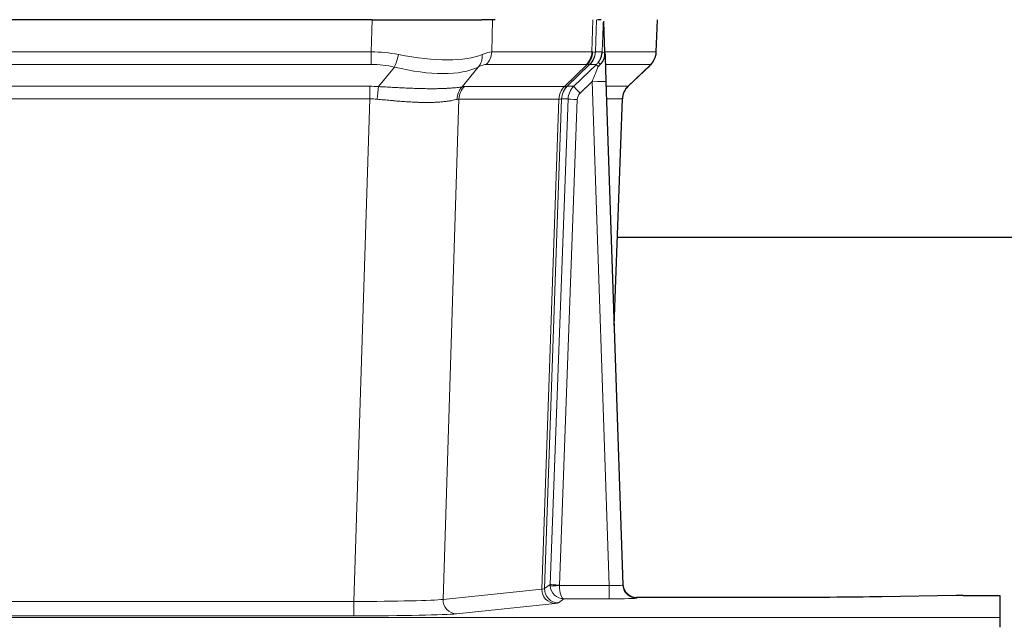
# Model space of a CAD drawing. Header units: inches. Extents: x 0 to 20790, y -12 to 14700.
# Tile 118 of 256: x 3376 to 3590, y 11699 to 11830. Entities that reach past the tile are written whole.
import ezdxf

# ---------------------------------------------------------------- set-up
doc = ezdxf.new("R2010")
doc.units = ezdxf.units.IN
doc.layers.add('1', color=7, linetype='Continuous', true_color=0xffffff)

msp = doc.modelspace()

# ---------------------------------------------------------------- linework, layer by layer
at = {"layer": '1', "color": 2, "linetype": 'Continuous', "lineweight": 25}
for p, q in [((3452.567, 11829.987), (3237.344, 11829.987)), ((3452.567, 11829.987), (3476.426, 11829.987)), ((3479.321, 11829.987), (3476.426, 11829.987)), ((3502.36, 11829.987), (3501.575, 11829.987)), ((3503.167, 11822.826), (3502.94, 11829.556)), ((3514.305, 11822.977), (3514.553, 11829.987)), ((3503.169, 11822.776), (3503.167, 11822.826)), ((3508.155, 11815.463), (3512.892, 11819.972)), ((3503.376, 11816.509), (3507.065, 11707.132)), ((3505.164, 11763.484), (3506.944, 11812.758)), ((3674.123, 11782.608), (3505.883, 11782.608)), ((3507.065, 11707.132), (3507.072, 11706.998)), ((3539.956, 11704.366), (3510.053, 11704.366)), ((3579.499, 11704.775), (3563.335, 11704.531)), ((3580.998, 11704.786), (3588.956, 11704.786)), ((3588.956, 11704.786), (3588.956, 11700.013)), ((3588.956, 11700.013), (3588.956, 11697.943))]:
    msp.add_line(p, q, dxfattribs=at)
at = {"layer": '1', "color": 110, "linetype": 'Continuous', "lineweight": 13}
for p, q in [((3452.376, 11822.993), (3452.567, 11829.987)), ((3478.749, 11829.987), (3478.558, 11822.993)), ((3500.306, 11822.993), (3500.549, 11829.987)), ((3501.334, 11829.987), (3501.091, 11822.993)), ((3514.289, 11822.993), (3514.537, 11829.987)), ((3237.535, 11822.993), (3452.376, 11822.993)), ((3452.376, 11820.255), (3452.376, 11822.993)), ((3478.558, 11822.993), (3500.306, 11822.993)), ((3501.091, 11822.993), (3502.552, 11822.993)), ((3503.161, 11822.993), (3514.289, 11822.993)), ((3452.376, 11820.255), (3237.535, 11820.255)), ((3453.947, 11815.428), (3457.4, 11819.697)), ((3475.599, 11819.697), (3472.106, 11815.379)), ((3499.123, 11820.255), (3477.376, 11820.255)), ((3494.343, 11815.447), (3499.289, 11820.244)), ((3499.835, 11820.244), (3494.943, 11815.5)), ((3496.38, 11815.506), (3501.307, 11820.255)), ((3501.307, 11820.255), (3499.873, 11820.255)), ((3513.071, 11820.255), (3503.251, 11820.255)), ((3508.163, 11815.482), (3512.976, 11820.064)), ((3237.877, 11815.505), (3452.034, 11815.505)), ((3452.034, 11812.767), (3452.034, 11815.505)), ((3472.609, 11815.447), (3494.343, 11815.447)), ((3494.968, 11815.506), (3496.38, 11815.506)), ((3500.378, 11816.513), (3497.769, 11813.997)), ((3504.072, 11706.971), (3500.378, 11816.513)), ((3503.41, 11815.506), (3508.15, 11815.506)), ((3452.034, 11812.767), (3237.877, 11812.767)), ((3448.561, 11703.481), (3452.034, 11812.767)), ((3471.427, 11812.727), (3467.969, 11703.95)), ((3493.161, 11812.727), (3471.427, 11812.727)), ((3489.454, 11706.197), (3493.167, 11812.727)), ((3493.75, 11812.771), (3490.04, 11706.311)), ((3491.268, 11707.208), (3495.16, 11812.771)), ((3497.157, 11812.63), (3493.266, 11707.067)), ((3495.16, 11812.771), (3493.75, 11812.771)), ((3506.932, 11812.771), (3503.502, 11812.771)), ((3505.159, 11763.658), (3506.932, 11812.771)), ((3467.969, 11703.95), (3489.454, 11706.197)), ((3490.04, 11706.311), (3491.268, 11707.208)), ((3493.267, 11706.971), (3504.072, 11706.971)), ((3504.072, 11706.971), (3504.072, 11704.077)), ((3241.351, 11703.481), (3448.561, 11703.481)), ((3448.561, 11703.481), (3448.561, 11700.378)), ((3494.23, 11704.077), (3493.036, 11703.205)), ((3504.072, 11704.077), (3494.23, 11704.077)), ((3510.053, 11704.366), (3510.063, 11704.234)), ((3492.363, 11703.08), (3470.878, 11700.833)), ((3100.956, 11700.013), (3588.956, 11700.013)), ((3448.561, 11700.378), (3241.351, 11700.378))]:
    msp.add_line(p, q, dxfattribs=at)
for centre, major_axis, ratio, start_param, end_param in [((3451.727, 11800.133), (26.983, 1.545), 0.8452785, 1.2775604, 1.4983912), ((3457.4, 11822.574), (-0.881, -3.902), 0.2224052, 0.7930597, 1.5799958), ((3452.63, 11833.222), (-26.677, 8.186), 0.3267204, 1.882912, 2.7667489), ((3472.903, 11822.574), (1.736, -3.604), 0.8689501, 0.3464596, 1.1333957), ((3451.727, 11800.133), (27.492, 22.639), 0.1155218, 0.1441436, 0.3649744), ((3474.68, 11823.133), (0, -4), 0.9702957, 0.7679449, 1.5358897), ((3496.427, 11823.133), (0, -4), 0.9702957, 0.7679449, 1.5358897), ((3496.593, 11823.121), (-0.603, -3.954), 0.9772749, 0.9153799, 1.6837369), ((3497.058, 11823.121), (1.703, -3.619), 0.9971774, 0.3287851, 1.0971421), ((3497.096, 11823.133), (0, -4), 0.9993908, 0.7679449, 1.5358897), ((3473.296, 11800.133), (27.661, 22.629), 0.1172121, 0.1096858, 0.141666), ((3474.447, 11833.222), (-26.658, 10.191), 0.0473724, 2.9456198, 3.0909709), ((3473.296, 11800.133), (27.808, 22.856), 0.0163197, 0.0204946, 0.0524747), ((3504.55, 11822.923), (-1.999, 0.077), 0.1036431, 0.0350743, 0.8106069), ((3510.294, 11823.133), (0, 4), 0.9993908, 3.9095375, 4.6774824), ((3451.727, 11797.255), (16.721, 16.271), 0.9721633, 0.5640914, 0.7849223), ((3452.63, 11833.222), (-25.873, 10.634), 0.4068526, 1.919368, 2.8032049), ((3454.423, 11797.255), (23.46, 22.829), 0.1194803, 0.122173, 0.3430038), ((3475.992, 11797.255), (23.636, 22.829), 0.1185164, 0.0901184, 0.1220986), ((3474.447, 11833.222), (-25.449, 12.923), 0.0600246, 2.9512599, 3.096611), ((3476.073, 11797.255), (23.81, 22.997), 0.0168486, 0.0174429, 0.049423), ((3500.378, 11816.582), (1.856, 4.567), 0.0053314, 4.6992705, 5.4949999), ((3498.531, 11823.133), (3.533, 1.889), 0.9978057, 4.9883771, 5.1348774), ((3502.696, 11818.817), (1.388, -1.44), 0.0242285, 3.1658454, 3.9417885), ((3503.282, 11819.471), (1.583, -1.222), 0.0276319, 3.169255, 3.9405385), ((3489.256, 11797.255), (23.826, 22.996), 0.016839, 6.1714068, 6.3006297), ((3451.245, 11791.505), (17.528, 16.98), 0.9676454, 0.704997, 0.7848446), ((3453.947, 11812.551), (0.32, 3.987), 0.0824896, 0.7712526, 1.5399639), ((3474.802, 11812.502), (-0.926, 3.891), 0.9457602, 0.5436933, 1.3082514), ((3475.305, 11812.57), (0, 4), 0.9702957, 0.7679449, 1.5315264), ((3448.543, 11791.338), (24.592, 23.931), 0.1189226, 0.1216051, 0.196623), ((3497.039, 11812.57), (0, 4), 0.9702957, 0.7679449, 1.5315264), ((3497.045, 11812.57), (-0.019, 4), 0.9702844, 0.7633847, 1.5270253), ((3497.72, 11812.622), (-1.442, 3.731), 0.998056, 0.3995344, 1.1665625), ((3497.745, 11812.628), (0, 4), 0.9993908, 0.7679449, 1.5351916), ((3470.131, 11791.488), (24.848, 24.014), 0.016851, 0.0174345, 0.0398879), ((3499.157, 11812.628), (2.83, 2.828), 0.9993905, 1.5533429, 2.3205896), ((3497.769, 11814.067), (1.388, -1.44), 0.0242285, 3.1658454, 4.7375178), ((3500.378, 11816.408), (2.998, 0.101), 0.0348797, 6.2820091, 7.8528054), ((3510.927, 11812.628), (0, -4), 0.9993908, 3.9095375, 4.6767843), ((3483.282, 11791.488), (24.879, 24.014), 0.016827, 6.2565923, 6.3006169), ((3451.245, 11788.627), (2.819, 24.028), 0.8253154, 0.0219437, 0.1017912), ((3451.239, 11788.46), (20.559, 24.143), 0.1188179, 0.0965282, 0.1715462), ((3472.908, 11788.61), (20.849, 24.157), 0.0182435, 0.0122067, 0.0346597), ((3497.157, 11812.699), (1.999, -0.074), 0.0348758, 3.1764983, 4.7136745), ((3499.157, 11812.558), (1.703, 1.052), 0.998638, 1.7848012, 2.5520479), ((3486.059, 11788.611), (20.882, 24.158), 0.0154016, 6.2548756, 6.2989002), ((3492.363, 11706.079), (0.312, -2.984), 0.969741, 4.5720353, 6.175756), ((3470.037, 11706.225), (20.016, 0.105), 0.0266879, 6.037898, 6.2472222), ((3493.036, 11706.204), (1.769, -2.423), 0.9990158, 4.0464368, 5.6519121), ((3494.266, 11707.102), (0.383, 2.976), 0.9995818, 1.6634567, 1.7592222), ((3493.266, 11707.137), (1.999, -0.074), 0.0348758, 3.1764983, 4.7136745), ((3493.267, 11707.041), (-1.997, -0.118), 0.0348391, 0.0373692, 1.5687431), ((3494.23, 11707.076), (-0.98, 2.84), 0.9849493, 1.294853, 2.8045628), ((3494.266, 11707.032), (0.606, 0.798), 0.9977276, 2.1839457, 2.2797112), ((3494.23, 11707.076), (-0.028, 3), 0.3214645, 1.6026847, 3.1123946), ((3504.06, 11707.233), (-3.005, 0.103), 0.0869619, 1.577888, 3.1486843), ((3510.063, 11707.233), (-2.991, -0.235), 0.9996552, 0.0000105, 1.4923863), ((3448.554, 11703.979), (20.013, 0.095), 0.0248544, 4.7125895, 6.0379715), ((3470.878, 11703.832), (0.312, -2.984), 0.969741, 4.5720353, 6.175756), ((3470.037, 11703.226), (23.014, 0), 0.0261612, 6.0380559, 6.2473801), ((3504.06, 11704.234), (-6.003, 0), 0.0262109, 1.5728579, 3.1436542), ((3448.554, 11700.98), (-23.012, 0), 0.0261647, 1.5710736, 2.8964556)]:
    msp.add_ellipse(centre, major_axis=major_axis, ratio=ratio, start_param=start_param, end_param=end_param, dxfattribs=at)
at = {"layer": '1', "color": 2, "linetype": 'Continuous', "lineweight": 25}
for centre, major_axis, ratio, start_param, end_param in [((3503.376, 11816.683), (-0.227, 6.726), 0.0008736, 0.4374328, 1.5967123), ((3510.199, 11822.941), (3.174, -2.434), 0.9869112, 6.1322815, 6.2830018), ((3510.94, 11812.605), (-3.886, 0.947), 0.998973, 5.7186048, 6.4862172), ((3510.052, 11707.37), (-0.15, 3), 0.998739, 1.5545356, 3.0917055), ((3581.001, 11704.707), (-3, 0), 0.0262223, 4.7133912, 5.2365954)]:
    msp.add_ellipse(centre, major_axis=major_axis, ratio=ratio, start_param=start_param, end_param=end_param, dxfattribs=at)
at = {"layer": '1', "color": 110, "linetype": 'Continuous', "lineweight": 13}
for points, knots in [([(3502.552, 11822.993), (3502.573, 11823.545), (3502.595, 11824.097), (3502.638, 11825.199), (3502.66, 11825.75), (3502.692, 11826.575), (3502.703, 11826.849), (3502.725, 11827.398), (3502.737, 11827.672), (3502.759, 11828.219), (3502.77, 11828.492), (3502.787, 11828.901), (3502.793, 11829.037), (3502.804, 11829.308), (3502.81, 11829.444), (3502.816, 11829.579)], [0, 0, 0, 0, 0.25, 0.25, 0.5, 0.5, 0.625, 0.625, 0.75, 0.75, 0.875, 0.875, 0.9375, 0.9375, 1, 1, 1, 1]), ([(3453.947, 11815.428), (3454.465, 11815.406), (3454.98, 11815.381), (3456.006, 11815.33), (3456.516, 11815.303), (3457.15, 11815.27), (3457.277, 11815.264), (3457.53, 11815.251), (3457.656, 11815.244), (3458.033, 11815.225), (3458.282, 11815.212), (3459.024, 11815.175), (3459.511, 11815.152), (3460.47, 11815.108), (3460.942, 11815.088), (3461.87, 11815.053), (3462.327, 11815.038), (3463, 11815.019), (3463.223, 11815.013), (3463.554, 11815.006), (3463.664, 11815.004), (3463.828, 11815), (3463.882, 11814.999), (3463.991, 11814.998), (3464.477, 11814.989), (3464.946, 11814.985), (3465.751, 11814.983), (3466.529, 11814.988), (3467.252, 11815.004), (3467.948, 11815.025), (3468.282, 11815.039), (3468.682, 11815.059), (3468.761, 11815.063), (3468.918, 11815.071), (3468.995, 11815.076), (3469.224, 11815.089), (3469.372, 11815.099), (3469.801, 11815.129), (3470.07, 11815.151), (3470.571, 11815.196), (3470.805, 11815.219), (3471.236, 11815.267), (3471.435, 11815.29), (3471.797, 11815.337), (3471.96, 11815.359), (3472.106, 11815.379)], [0, 0, 0, 0, 0.0625, 0.0625, 0.125, 0.125, 0.140625, 0.140625, 0.15625, 0.15625, 0.1875, 0.1875, 0.25, 0.25, 0.3125, 0.3125, 0.375, 0.375, 0.40625, 0.40625, 0.421875, 0.421875, 0.4296875, 0.4296875, 0.4375, 0.5, 0.5, 0.5625, 0.625, 0.625, 0.6875, 0.6875, 0.703125, 0.703125, 0.71875, 0.71875, 0.75, 0.75, 0.8125, 0.8125, 0.875, 0.875, 0.9375, 0.9375, 1, 1, 1, 1]), ([(3471.007, 11812.666), (3470.852, 11812.624), (3470.68, 11812.581), (3470.304, 11812.495), (3470.101, 11812.453), (3469.663, 11812.371), (3469.429, 11812.331), (3468.929, 11812.257), (3468.663, 11812.221), (3468.241, 11812.173), (3468.096, 11812.158), (3467.873, 11812.136), (3467.798, 11812.129), (3467.645, 11812.116), (3467.568, 11812.109), (3467.18, 11812.078), (3466.857, 11812.057), (3466.187, 11812.023), (3465.493, 11811.997), (3464.752, 11811.989), (3463.986, 11811.99), (3463.592, 11811.995), (3463.134, 11812.005), (3463.083, 11812.007), (3462.98, 11812.009), (3462.929, 11812.011), (3462.774, 11812.015), (3462.463, 11812.025), (3462.148, 11812.037), (3461.513, 11812.064), (3461.083, 11812.087), (3460.208, 11812.139), (3459.764, 11812.169), (3458.862, 11812.235), (3458.405, 11812.271), (3457.708, 11812.329), (3457.473, 11812.349), (3457.12, 11812.38), (3457.001, 11812.391), (3456.763, 11812.412), (3456.644, 11812.423), (3456.048, 11812.477), (3455.568, 11812.521), (3454.603, 11812.611), (3454.117, 11812.656), (3453.628, 11812.7)], [0, 0, 0, 0, 0.0625, 0.0625, 0.125, 0.125, 0.1875, 0.1875, 0.25, 0.25, 0.28125, 0.28125, 0.296875, 0.296875, 0.3125, 0.3125, 0.375, 0.375, 0.4375, 0.5, 0.5, 0.5625, 0.5625, 0.5703125, 0.5703125, 0.578125, 0.578125, 0.59375, 0.625, 0.625, 0.6875, 0.6875, 0.75, 0.75, 0.8125, 0.8125, 0.84375, 0.84375, 0.859375, 0.859375, 0.875, 0.875, 0.9375, 0.9375, 1, 1, 1, 1]), ([(3493.729, 11812.766), (3493.693, 11812.752), (3493.628, 11812.742), (3493.44, 11812.729), (3493.318, 11812.726), (3493.167, 11812.727)], [0, 0, 0, 0, 0.5, 0.5, 1, 1, 1, 1])]:
    msp.add_open_spline(points, degree=3, knots=knots, dxfattribs=at)
at = {"layer": '1', "color": 2, "linetype": 'Continuous', "lineweight": 25}
msp.add_open_spline([(3502.816, 11829.579), (3502.82, 11829.575), (3502.844, 11829.567), (3502.902, 11829.56), (3502.94, 11829.556)], degree=3, dxfattribs=at)
for points, knots in [([(3501.699, 11820.692), (3501.716, 11820.713), (3501.732, 11820.735), (3501.765, 11820.779), (3501.781, 11820.801), (3501.827, 11820.867), (3501.858, 11820.911), (3501.945, 11821.044), (3501.999, 11821.133), (3502.1, 11821.315), (3502.146, 11821.406), (3502.21, 11821.546), (3502.231, 11821.593), (3502.27, 11821.688), (3502.289, 11821.736), (3502.342, 11821.879), (3502.374, 11821.975), (3502.43, 11822.169), (3502.454, 11822.268), (3502.496, 11822.468), (3502.513, 11822.57), (3502.532, 11822.726), (3502.538, 11822.779), (3502.547, 11822.885), (3502.55, 11822.939), (3502.552, 11822.993)], [0, 0, 0, 0, 0.03125, 0.03125, 0.0625, 0.0625, 0.125, 0.125, 0.25, 0.25, 0.375, 0.375, 0.4375, 0.4375, 0.5, 0.5, 0.625, 0.625, 0.75, 0.75, 0.875, 0.875, 0.9375, 0.9375, 1, 1, 1, 1]), ([(3502.154, 11820.292), (3502.173, 11820.316), (3502.193, 11820.339), (3502.233, 11820.382), (3502.253, 11820.403), (3502.294, 11820.445), (3502.313, 11820.466), (3502.353, 11820.508), (3502.373, 11820.529), (3502.43, 11820.591), (3502.468, 11820.634), (3502.54, 11820.72), (3502.575, 11820.764), (3502.642, 11820.855), (3502.674, 11820.901), (3502.72, 11820.972), (3502.735, 11820.996), (3502.764, 11821.045), (3502.779, 11821.069), (3502.848, 11821.193), (3502.898, 11821.295), (3502.984, 11821.506), (3503.021, 11821.615), (3503.059, 11821.754), (3503.067, 11821.782), (3503.081, 11821.839), (3503.087, 11821.868), (3503.106, 11821.954), (3503.117, 11822.011), (3503.145, 11822.184), (3503.17, 11822.418), (3503.173, 11822.656), (3503.169, 11822.776)], [0, 0, 0, 0, 0.03125, 0.03125, 0.0625, 0.0625, 0.09375, 0.09375, 0.125, 0.125, 0.1875, 0.1875, 0.25, 0.25, 0.3125, 0.3125, 0.34375, 0.34375, 0.375, 0.375, 0.5, 0.5, 0.625, 0.625, 0.65625, 0.65625, 0.6875, 0.6875, 0.75, 0.75, 0.875, 1, 1, 1, 1]), ([(3513.373, 11820.507), (3513.43, 11820.575), (3513.558, 11820.758), (3513.808, 11821.139), (3514.113, 11821.822), (3514.318, 11822.473), (3514.287, 11822.885), (3514.282, 11822.94)], [0, 0, 0, 0, 0.2255282, 0.4356233, 0.6511466, 0.9537437, 1, 1, 1, 1]), ([(3501.704, 11819.795), (3501.744, 11819.835), (3501.783, 11819.875), (3501.86, 11819.956), (3501.898, 11819.997), (3502.011, 11820.121), (3502.084, 11820.205), (3502.154, 11820.292)], [0, 0, 0, 0, 0.25, 0.25, 0.5, 0.5, 1, 1, 1, 1]), ([(3563.335, 11704.531), (3559.802, 11704.477), (3556, 11704.436), (3548.117, 11704.38), (3544.036, 11704.366), (3539.956, 11704.366)], [0, 0, 0, 0, 0.5, 0.5, 1, 1, 1, 1])]:
    msp.add_open_spline(points, degree=3, knots=knots, dxfattribs=at)
at = {"layer": '1', "color": 110, "linetype": 'Continuous', "lineweight": 13}
for points, weights in [([(3494.343, 11815.447), (3494.346, 11815.447), (3494.348, 11815.447)], [0.499999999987, 0.500000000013, 0.499999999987]), ([(3493.167, 11812.727), (3493.164, 11812.727), (3493.161, 11812.727)], [0.500000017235, 0.499999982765, 0.500000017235])]:
    msp.add_rational_spline(points, weights, degree=2, dxfattribs=at)
msp.add_open_spline([(3494.348, 11815.447), (3494.512, 11815.453), (3494.774, 11815.467), (3494.908, 11815.488), (3494.943, 11815.5)], degree=3, dxfattribs=at)

doc.saveas('drawing.dxf')
